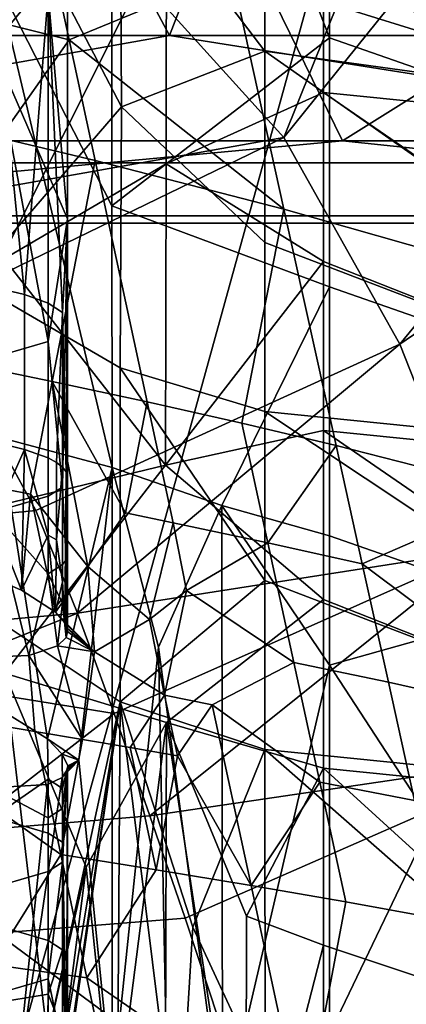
# Model space of a CAD drawing. Header units: millimetres. Extents: x -316 to 316, y -388 to 296.
# Tile 69 of 79: x 227.38 to 235, y 203.99 to 223.37. Entities that reach past the tile are written whole.
import ezdxf

# ---------------------------------------------------------------- set-up
doc = ezdxf.new("R2010")
doc.units = ezdxf.units.MM
doc.layers.add('Layer 01', color=7, linetype='Continuous', true_color=0x000000)

msp = doc.modelspace()

# ---------------------------------------------------------------- linework, layer by layer
at = {"layer": 'Layer 01'}
for points in [[(219.239, 203.135, 350.98), (221.085, 226.849, 315.751), (237.371, 267.942, 5), (237.371, 239.319, 5)], [(245.316, 223.057, 426.61), (239.207, 246.141, 543.172), (234.205, 227.684, 638.624)], [(245.316, 223.057, 426.61), (234.751, 234.453, 483.76), (239.207, 246.141, 543.172)], [(237.371, 239.319, 5), (221.165, 180.714, 314.229), (219.239, 203.135, 350.98)], [(237.371, 239.319, 5), (253.459, 189.16, 271.231), (221.165, 180.714, 314.229)], [(226.859, 222.812, 552.282), (228.324, 227.564, 554.947), (226.859, 234.997, 549.875)], [(224.187, 234.559, 483.739), (230.337, 223.057, 425.825), (215.357, 223.057, 425.04), (212.282, 234.677, 483.717)], [(224.187, 234.559, 483.739), (234.751, 234.453, 483.76), (230.337, 223.057, 425.825)], [(234.751, 234.453, 483.76), (245.316, 223.057, 426.61), (230.337, 223.057, 425.825)], [(226.94, 224.108, 622.134), (229.206, 234.122, 667.201), (229.198, 219.706, 606.396)], [(229.198, 219.706, 606.396), (229.206, 234.122, 667.201), (233.485, 223.006, 626.182)], [(233.485, 227.906, 646.845), (233.485, 223.006, 626.182), (229.206, 234.122, 667.201)], [(232.213, 232.275, 689.459), (232.213, 222.744, 649.263), (229.362, 226.489, 661.217)], [(232.213, 232.275, 689.459), (244.026, 227.759, 690.53), (244.026, 221.111, 662.492)], [(232.213, 232.275, 689.459), (244.026, 221.111, 662.492), (232.213, 222.744, 649.263)], [(233.367, 225.257, 661.509), (244.692, 220.795, 662.567), (244.692, 227.444, 690.605), (233.367, 231.905, 689.547)], [(228.808, 225.224, 808.478), (232.587, 221.05, 794.722), (235.871, 229.214, 800.978)], [(232.587, 221.05, 794.722), (237.525, 227.179, 793.975), (235.871, 229.214, 800.978)], [(235.243, 223.137, 618.81), (234.205, 227.684, 638.624), (232.372, 228.32, 638.639), (231.559, 224.286, 618.818)], [(237.528, 221.598, 626.516), (233.485, 223.006, 626.182), (233.485, 227.906, 646.845), (237.528, 226.497, 647.179)], [(234.205, 227.684, 638.624), (235.243, 223.137, 618.81), (245.316, 223.057, 426.61)], [(228.324, 219.446, 556.55), (228.324, 227.564, 554.947), (226.859, 222.812, 552.282)], [(228.324, 219.446, 556.55), (227.943, 223.876, 557.626), (228.324, 227.564, 554.947)], [(226.426, 227.31, 661.023), (229.386, 221.652, 640.85), (226.423, 218.218, 622.675)], [(226.426, 227.31, 661.023), (229.362, 226.489, 661.217), (229.386, 221.652, 640.85)], [(227.079, 218.662, 625.341), (230.269, 220.528, 637.267), (230.278, 226.22, 661.281), (227.08, 227.133, 661.065)], [(237.525, 227.179, 793.975), (232.587, 221.05, 794.722), (234.868, 216.978, 780.109), (239.893, 223.072, 779.101)], [(218.758, 220.979, 360.144), (233.738, 220.979, 360.929), (230.922, 226.738, 317.107), (221.085, 226.849, 315.751)], [(243.085, 226.821, 317.118), (230.922, 226.738, 317.107), (233.738, 220.979, 360.929)], [(248.717, 220.979, 361.714), (243.085, 226.821, 317.118), (233.738, 220.979, 360.929)], [(229.362, 226.489, 661.217), (232.213, 222.744, 649.263), (229.386, 221.652, 640.85)], [(230.269, 220.528, 637.267), (233.367, 221.933, 647.491), (233.367, 225.257, 661.509), (230.278, 226.22, 661.281)], [(227.844, 225.335, 618.824), (226.489, 223.436, 608.895), (228.356, 222.967, 608.898)], [(231.559, 224.286, 618.818), (227.844, 225.335, 618.824), (228.356, 222.967, 608.898)], [(219.563, 223.586, 813.146), (222.137, 221.567, 807.173), (228.808, 225.224, 808.478)], [(228.808, 225.224, 808.478), (222.137, 221.567, 807.173), (224.113, 219.547, 800.709)], [(232.587, 221.05, 794.722), (228.808, 225.224, 808.478), (224.113, 219.547, 800.709)], [(244.692, 220.795, 662.567), (233.367, 225.257, 661.509), (233.367, 221.933, 647.491)], [(226.859, 224.19, 559.217), (227.481, 217.955, 559.676), (226.859, 218.102, 560.42)], [(227.943, 223.876, 557.626), (227.481, 217.955, 559.676), (226.859, 224.19, 559.217)], [(232.588, 219.639, 598.984), (231.559, 224.286, 618.818), (228.356, 222.967, 608.898)], [(231.559, 224.286, 618.818), (232.588, 219.639, 598.984), (236.282, 218.589, 598.995), (235.243, 223.137, 618.81)], [(226.992, 215.145, 584.396), (224.531, 223.197, 615.445), (226.94, 224.108, 622.134), (229.204, 214.551, 584.662)], [(226.94, 224.108, 622.134), (229.198, 219.706, 606.396), (229.204, 214.551, 584.662)], [(227.481, 217.955, 559.676), (227.943, 223.876, 557.626), (227.943, 217.787, 558.828)], [(227.943, 223.876, 557.626), (228.227, 217.606, 557.908), (227.943, 217.787, 558.828)], [(228.324, 219.446, 556.55), (228.227, 217.606, 557.908), (227.943, 223.876, 557.626)], [(227, 221.042, 598.964), (228.356, 222.967, 608.898), (226.489, 223.436, 608.895), (225.128, 221.47, 598.956)], [(230.337, 223.057, 425.825), (216.2, 220.55, 408.961), (215.357, 223.057, 425.04)], [(246.159, 220.55, 410.531), (216.2, 220.55, 408.961), (230.337, 223.057, 425.825)], [(233.485, 223.006, 626.182), (233.485, 218.106, 605.519), (229.198, 219.706, 606.396)], [(230.337, 223.057, 425.825), (245.316, 223.057, 426.61), (246.159, 220.55, 410.531)], [(237.528, 216.698, 605.853), (233.485, 218.106, 605.519), (233.485, 223.006, 626.182), (237.528, 221.598, 626.516)], [(240.775, 221.011, 771.38), (239.893, 223.072, 779.101), (234.868, 216.978, 780.109)], [(227.943, 217.034, 555.076), (226.859, 222.812, 552.282), (226.859, 216.72, 553.485)], [(227.943, 217.034, 555.076), (228.324, 219.446, 556.55), (226.859, 222.812, 552.282)], [(228.356, 222.967, 608.898), (227, 221.042, 598.964), (228.868, 220.595, 598.971)], [(228.356, 222.967, 608.898), (228.868, 220.595, 598.971), (232.588, 219.639, 598.984)], [(229.386, 221.652, 640.85), (232.213, 222.744, 649.263), (232.213, 218.979, 633.384)], [(244.026, 214.463, 634.455), (232.213, 218.979, 633.384), (232.213, 222.744, 649.263)], [(244.026, 221.111, 662.492), (244.026, 214.463, 634.455), (232.213, 222.744, 649.263)], [(233.367, 221.933, 647.491), (230.269, 220.528, 637.267), (233.367, 218.609, 633.472)], [(233.367, 221.933, 647.491), (233.367, 218.609, 633.472), (244.692, 214.147, 634.53)], [(244.692, 214.147, 634.53), (244.692, 220.795, 662.567), (233.367, 221.933, 647.491)], [(229.386, 221.652, 640.85), (229.362, 216.517, 619.161), (226.423, 218.218, 622.675)], [(232.213, 215.654, 619.366), (229.362, 216.517, 619.161), (229.386, 221.652, 640.85), (232.213, 218.979, 633.384)], [(224.113, 219.547, 800.709), (225.563, 217.645, 794.263), (232.587, 221.05, 794.722)], [(232.587, 221.05, 794.722), (225.563, 217.645, 794.263), (227.704, 213.709, 780.09), (234.868, 216.978, 780.109)], [(233.738, 220.979, 360.929), (218.758, 220.979, 360.144), (217.909, 219.505, 376.35)], [(217.909, 219.505, 376.35), (247.868, 219.505, 377.92), (233.738, 220.979, 360.929)], [(228.023, 216.248, 579.103), (228.868, 220.595, 598.971), (227, 221.042, 598.964), (226.15, 216.633, 579.086)], [(248.717, 220.979, 361.714), (233.738, 220.979, 360.929), (247.868, 219.505, 377.92)], [(234.868, 216.978, 780.109), (236.469, 212.925, 764.931), (240.775, 221.011, 771.38)], [(216.2, 220.55, 408.961), (246.159, 220.55, 410.531), (247.012, 219.359, 394.247), (217.053, 219.359, 392.677)], [(230.256, 214.601, 612.253), (230.269, 220.528, 637.267), (227.079, 218.662, 625.341)], [(228.023, 216.248, 579.103), (229.892, 215.846, 579.119), (228.868, 220.595, 598.971)], [(231.756, 215.425, 579.135), (232.588, 219.639, 598.984), (228.868, 220.595, 598.971), (229.892, 215.846, 579.119)], [(233.367, 218.609, 633.472), (230.269, 220.528, 637.267), (230.256, 214.601, 612.253)], [(229.198, 219.706, 606.396), (233.485, 218.106, 605.519), (231.367, 213.806, 584.392), (229.204, 214.551, 584.662)], [(247.868, 219.505, 377.92), (217.909, 219.505, 376.35), (217.053, 219.359, 392.677), (247.012, 219.359, 394.247)], [(231.756, 215.425, 579.135), (233.617, 214.986, 579.151), (232.588, 219.639, 598.984)], [(232.588, 219.639, 598.984), (233.617, 214.986, 579.151), (237.32, 214.042, 579.18), (236.282, 218.589, 598.995)], [(227.943, 217.034, 555.076), (228.227, 214.169, 556.598), (228.324, 219.446, 556.55)], [(228.299, 212.74, 557.375), (228.324, 219.446, 556.55), (228.227, 214.169, 556.598)], [(228.324, 219.446, 556.55), (228.299, 214.467, 558.033), (228.227, 217.606, 557.908)], [(228.324, 219.446, 556.55), (228.299, 212.74, 557.375), (228.324, 211.328, 558.154)], [(228.324, 219.446, 556.55), (228.317, 211.391, 558.419), (228.299, 214.467, 558.033)], [(228.324, 219.446, 556.55), (228.324, 211.328, 558.154), (228.317, 211.391, 558.419)], [(232.213, 215.654, 619.366), (232.213, 218.979, 633.384), (244.026, 214.463, 634.455)], [(230.256, 214.601, 612.253), (227.079, 218.662, 625.341), (227.08, 213.836, 604.99)], [(233.367, 218.609, 633.472), (230.256, 214.601, 612.253), (233.367, 215.285, 619.453)], [(244.692, 214.147, 634.53), (233.367, 218.609, 633.472), (233.367, 215.285, 619.453)], [(229.362, 209.943, 591.44), (226.463, 211.871, 595.96), (226.423, 218.218, 622.675), (229.362, 216.517, 619.161)], [(226.859, 215.057, 561.021), (226.859, 218.102, 560.42), (227.481, 217.955, 559.676), (227.481, 214.911, 560.278)], [(227.481, 214.911, 560.278), (227.481, 217.955, 559.676), (227.943, 217.787, 558.828), (227.943, 214.743, 559.43)], [(233.485, 218.106, 605.519), (233.485, 213.207, 584.856), (231.367, 213.806, 584.392)], [(237.528, 211.798, 585.19), (233.485, 213.207, 584.856), (233.485, 218.106, 605.519), (237.528, 216.698, 605.853)], [(227.943, 217.787, 558.828), (228.227, 217.606, 557.908), (228.108, 214.654, 558.976), (227.943, 214.743, 559.43)], [(221.968, 217.191, 793.66), (224.043, 213.348, 779.73), (227.704, 213.709, 780.09), (225.563, 217.645, 794.263)], [(228.108, 214.654, 558.976), (228.227, 217.606, 557.908), (228.227, 214.561, 558.509)], [(228.227, 214.561, 558.509), (228.227, 217.606, 557.908), (228.299, 214.467, 558.033)], [(227.943, 213.988, 555.678), (227.943, 217.034, 555.076), (226.859, 216.72, 553.485), (226.859, 213.673, 554.087)], [(228.227, 214.169, 556.598), (227.943, 217.034, 555.076), (227.943, 213.988, 555.678)], [(234.868, 216.978, 780.109), (227.704, 213.709, 780.09), (228.522, 211.691, 772.542)], [(236.469, 212.925, 764.931), (234.868, 216.978, 780.109), (228.522, 211.691, 772.542)], [(227.598, 214.031, 569.161), (228.023, 216.248, 579.103), (226.15, 216.633, 579.086), (226.661, 214.211, 569.15)], [(229.362, 216.517, 619.161), (232.213, 215.654, 619.366), (232.213, 212.33, 605.347)], [(229.362, 216.517, 619.161), (232.213, 212.33, 605.347), (229.362, 209.943, 591.44)], [(227.598, 214.031, 569.161), (228.724, 212.606, 563.974), (228.023, 216.248, 579.103)], [(228.023, 216.248, 579.103), (228.724, 212.606, 563.974), (229.469, 213.66, 569.182)], [(229.892, 215.846, 579.119), (228.023, 216.248, 579.103), (229.469, 213.66, 569.182)], [(229.469, 213.66, 569.182), (230.404, 213.468, 569.193), (229.892, 215.846, 579.119)], [(230.404, 213.468, 569.193), (232.27, 213.072, 569.214), (231.756, 215.425, 579.135), (229.892, 215.846, 579.119)], [(244.026, 207.815, 606.418), (232.213, 212.33, 605.347), (232.213, 215.654, 619.366)], [(244.026, 214.463, 634.455), (244.026, 207.815, 606.418), (232.213, 215.654, 619.366)], [(233.367, 215.285, 619.453), (230.256, 214.601, 612.253), (233.367, 211.96, 605.435)], [(233.617, 214.986, 579.151), (231.756, 215.425, 579.135), (232.27, 213.072, 569.214)], [(233.367, 215.285, 619.453), (233.367, 211.96, 605.435), (244.692, 207.499, 606.493)], [(244.692, 207.499, 606.493), (244.692, 214.147, 634.53), (233.367, 215.285, 619.453)], [(227.93, 209.218, 560.553), (226.826, 209.899, 562.073), (226.992, 215.145, 584.396)], [(227.481, 214.911, 560.278), (226.859, 213.535, 561.321), (226.859, 215.057, 561.021)], [(226.992, 215.145, 584.396), (229.204, 214.551, 584.662), (227.93, 209.218, 560.553)], [(226.859, 213.535, 561.321), (227.481, 214.911, 560.278), (227.421, 212.14, 560.914)], [(227.943, 213.221, 559.73), (227.421, 212.14, 560.914), (227.481, 214.911, 560.278)], [(227.481, 214.911, 560.278), (227.943, 214.743, 559.43), (227.943, 213.221, 559.73)], [(233.617, 214.986, 579.151), (232.27, 213.072, 569.214), (234.131, 212.657, 569.234)], [(237.32, 214.042, 579.18), (233.617, 214.986, 579.151), (234.131, 212.657, 569.234)], [(227.943, 213.221, 559.73), (227.943, 214.743, 559.43), (228.108, 214.654, 558.976), (228.108, 213.131, 559.277)], [(230.256, 214.601, 612.253), (227.08, 213.836, 604.99), (227.087, 210.509, 590.968)], [(230.256, 214.601, 612.253), (227.087, 210.509, 590.968), (230.274, 209.535, 590.916), (233.367, 211.96, 605.435)], [(227.93, 209.218, 560.553), (229.204, 214.551, 584.662), (228.546, 208.798, 559.559)], [(228.227, 214.561, 558.509), (228.108, 213.131, 559.277), (228.108, 214.654, 558.976)], [(228.227, 214.561, 558.509), (228.226, 212.304, 558.963), (228.108, 213.131, 559.277)], [(228.227, 214.561, 558.509), (228.299, 214.467, 558.033), (228.274, 211.499, 558.845), (228.226, 212.304, 558.963)], [(228.274, 211.499, 558.845), (228.299, 214.467, 558.033), (228.317, 211.391, 558.419)], [(229.204, 214.551, 584.662), (229.207, 202.273, 532.889), (228.546, 208.798, 559.559)], [(229.204, 214.551, 584.662), (231.367, 213.806, 584.392), (230.117, 211.017, 570.947)], [(230.117, 211.017, 570.947), (229.207, 202.273, 532.889), (229.204, 214.551, 584.662)], [(227.421, 212.14, 560.914), (227.598, 214.031, 569.161), (226.661, 214.211, 569.15), (226.382, 212.572, 561.94)], [(228.227, 212.646, 556.899), (228.227, 214.169, 556.598), (227.943, 213.988, 555.678), (227.943, 212.464, 555.979)], [(228.227, 214.169, 556.598), (228.227, 212.646, 556.899), (228.299, 212.74, 557.375)], [(227.943, 212.464, 555.979), (227.943, 213.988, 555.678), (226.859, 213.673, 554.087)], [(227.598, 214.031, 569.161), (227.421, 212.14, 560.914), (228.092, 211.711, 559.612)], [(227.598, 214.031, 569.161), (228.092, 211.711, 559.612), (228.724, 212.606, 563.974)], [(237.32, 214.042, 579.18), (234.131, 212.657, 569.234), (238.359, 209.495, 559.365)], [(227.704, 213.709, 780.09), (224.043, 213.348, 779.73), (224.845, 211.357, 772.239), (228.522, 211.691, 772.542)], [(231.367, 213.806, 584.392), (231.375, 201.625, 533.036), (230.117, 211.017, 570.947)], [(231.367, 213.806, 584.392), (233.485, 213.207, 584.856), (233.487, 210.667, 574.148)], [(231.375, 201.625, 533.036), (231.367, 213.806, 584.392), (233.487, 210.667, 574.148)], [(225.527, 210.771, 553.688), (227.563, 210.857, 555.545), (226.859, 213.673, 554.087)], [(227.421, 212.14, 560.914), (226.382, 212.572, 561.94), (226.859, 213.535, 561.321)], [(226.859, 213.673, 554.087), (227.563, 210.857, 555.545), (227.943, 212.464, 555.979)], [(229.469, 213.66, 569.182), (228.724, 212.606, 563.974), (229.942, 211.566, 560.506), (230.404, 213.468, 569.193)], [(230.404, 213.468, 569.193), (229.942, 211.566, 560.506), (230.668, 212.135, 563.606)], [(232.27, 213.072, 569.214), (230.404, 213.468, 569.193), (230.668, 212.135, 563.606)], [(227.943, 213.221, 559.73), (228.092, 211.711, 559.612), (227.421, 212.14, 560.914)], [(227.943, 213.221, 559.73), (228.108, 213.131, 559.277), (228.092, 211.711, 559.612)], [(228.092, 211.711, 559.612), (228.108, 213.131, 559.277), (228.226, 212.304, 558.963)], [(233.487, 210.667, 574.148), (233.485, 213.207, 584.856), (237.528, 211.798, 585.19)], [(228.522, 211.691, 772.542), (229.242, 209.712, 765.057), (236.469, 212.925, 764.931)], [(236.469, 212.925, 764.931), (229.242, 209.712, 765.057), (229.949, 207.7, 757.431)], [(237.913, 208.876, 749.66), (236.469, 212.925, 764.931), (229.949, 207.7, 757.431)], [(232.783, 210.717, 559.292), (232.27, 213.072, 569.214), (230.668, 212.135, 563.606)], [(232.783, 210.717, 559.292), (234.646, 210.328, 559.317), (234.131, 212.657, 569.234), (232.27, 213.072, 569.214)], [(228.298, 211.21, 557.628), (228.299, 212.74, 557.375), (228.227, 212.646, 556.899), (228.227, 211.885, 557.049)], [(228.299, 212.74, 557.375), (228.298, 211.21, 557.628), (228.324, 211.328, 558.154)], [(228.227, 212.646, 556.899), (227.943, 212.464, 555.979), (228.227, 211.885, 557.049)], [(228.856, 210.926, 556.848), (228.724, 212.606, 563.974), (228.092, 211.711, 559.612)], [(229.942, 211.566, 560.506), (228.724, 212.606, 563.974), (228.856, 210.926, 556.848)], [(238.359, 209.495, 559.365), (234.131, 212.657, 569.234), (234.646, 210.328, 559.317)], [(228.13, 211.048, 556.803), (227.943, 212.464, 555.979), (227.563, 210.857, 555.545)], [(228.13, 211.048, 556.803), (228.227, 211.885, 557.049), (227.943, 212.464, 555.979)], [(228.274, 211.499, 558.845), (228.092, 211.711, 559.612), (228.226, 212.304, 558.963)], [(229.362, 209.943, 591.44), (232.213, 212.33, 605.347), (232.213, 209.006, 591.328)], [(232.213, 209.006, 591.328), (232.213, 212.33, 605.347), (244.026, 207.815, 606.418)], [(230.668, 212.135, 563.606), (229.942, 211.566, 560.506), (230.237, 210.074, 554.29)], [(231.172, 209.886, 554.243), (232.783, 210.717, 559.292), (230.668, 212.135, 563.606), (230.237, 210.074, 554.29)], [(233.367, 211.96, 605.435), (230.274, 209.535, 590.916), (233.367, 208.636, 591.416)], [(244.692, 207.499, 606.493), (233.367, 211.96, 605.435), (233.367, 208.636, 591.416)], [(227.929, 203.329, 561.719), (226.826, 204.009, 563.237), (226.463, 211.871, 595.96), (229.362, 209.943, 591.44)], [(228.298, 211.21, 557.628), (228.227, 211.885, 557.049), (228.13, 211.048, 556.803)], [(235.492, 207.586, 564.17), (233.487, 210.667, 574.148), (237.528, 211.798, 585.19)], [(228.522, 211.691, 772.542), (224.845, 211.357, 772.239), (225.212, 210.364, 768.469)], [(229.242, 209.712, 765.057), (228.522, 211.691, 772.542), (225.212, 210.364, 768.469)], [(228.856, 210.926, 556.848), (228.092, 211.711, 559.612), (228.274, 211.499, 558.845)], [(230.237, 210.074, 554.29), (229.942, 211.566, 560.506), (228.856, 210.926, 556.848)], [(228.317, 211.391, 558.419), (228.856, 210.926, 556.848), (228.274, 211.499, 558.845)], [(228.856, 210.926, 556.848), (228.317, 211.391, 558.419), (228.324, 211.328, 558.154)], [(228.856, 210.926, 556.848), (228.298, 211.21, 557.628), (228.13, 211.048, 556.803)], [(228.856, 210.926, 556.848), (228.324, 211.328, 558.154), (228.298, 211.21, 557.628)], [(228.621, 209.205, 549.295), (228.13, 211.048, 556.803), (227.563, 210.857, 555.545)], [(228.856, 210.926, 556.848), (228.13, 211.048, 556.803), (228.621, 209.205, 549.295)], [(230.296, 201.959, 532.988), (229.207, 202.273, 532.889), (230.117, 211.017, 570.947)], [(230.117, 211.017, 570.947), (231.375, 201.625, 533.036), (230.296, 201.959, 532.988)], [(227.563, 210.857, 555.545), (225.527, 210.771, 553.688), (226.747, 209.518, 549.264), (227.684, 209.363, 549.28)], [(227.684, 209.363, 549.28), (228.621, 209.205, 549.295), (227.563, 210.857, 555.545)], [(228.856, 210.926, 556.848), (228.621, 209.205, 549.295), (229.558, 209.043, 549.31), (230.237, 210.074, 554.29)], [(233.296, 208.362, 549.371), (232.783, 210.717, 559.292), (231.172, 209.886, 554.243)], [(233.487, 210.667, 574.148), (233.485, 203.407, 543.531), (231.375, 201.625, 533.036)], [(233.296, 208.362, 549.371), (235.161, 207.999, 549.4), (234.646, 210.328, 559.317), (232.783, 210.717, 559.292)], [(233.487, 210.667, 574.148), (235.492, 207.586, 564.17), (233.485, 203.407, 543.531)], [(227.087, 210.509, 590.968), (226.826, 204.009, 563.237), (227.929, 203.329, 561.719)], [(230.274, 209.535, 590.916), (227.087, 210.509, 590.968), (228.693, 206.693, 576.877)], [(228.693, 206.693, 576.877), (227.087, 210.509, 590.968), (227.929, 203.329, 561.719)], [(226.254, 207.392, 757.152), (229.242, 209.712, 765.057), (225.212, 210.364, 768.469)], [(234.646, 210.328, 559.317), (235.161, 207.999, 549.4), (238.359, 209.495, 559.365)], [(230.237, 210.074, 554.29), (229.558, 209.043, 549.31), (230.493, 208.878, 549.326)], [(231.172, 209.886, 554.243), (230.237, 210.074, 554.29), (230.493, 208.878, 549.326)], [(226.826, 209.899, 562.073), (227.93, 209.218, 560.553), (227.943, 208.419, 560.679), (226.859, 207.676, 562.479)], [(227.929, 203.329, 561.719), (229.362, 209.943, 591.44), (228.223, 203.024, 560.809)], [(228.223, 203.024, 560.809), (229.362, 209.943, 591.44), (228.315, 202.851, 560.197)], [(228.315, 202.851, 560.197), (229.362, 209.943, 591.44), (228.324, 202.761, 559.828)], [(228.324, 202.761, 559.828), (229.362, 209.943, 591.44), (229.281, 198.263, 542.075)], [(229.281, 198.263, 542.075), (229.362, 209.943, 591.44), (230.506, 200.755, 554.187)], [(229.362, 209.943, 591.44), (232.213, 209.006, 591.328), (230.796, 205.513, 574.649)], [(230.506, 200.755, 554.187), (229.362, 209.943, 591.44), (230.796, 205.513, 574.649)], [(231.941, 206.329, 539.414), (231.172, 209.886, 554.243), (230.493, 208.878, 549.326)], [(233.296, 208.362, 549.371), (231.172, 209.886, 554.243), (231.941, 206.329, 539.414)], [(226.254, 207.392, 757.152), (229.949, 207.7, 757.431), (229.242, 209.712, 765.057)], [(226.747, 209.518, 549.264), (226.059, 208.445, 544.266), (228.196, 206.937, 539.344), (227.684, 209.363, 549.28)], [(230.274, 209.535, 590.916), (228.693, 206.693, 576.877), (229.236, 201.443, 555.426)], [(230.274, 209.535, 590.916), (229.236, 201.443, 555.426), (230.237, 196.531, 536.029)], [(230.274, 209.535, 590.916), (230.237, 196.531, 536.029), (231.836, 199.211, 549.494)], [(233.367, 208.636, 591.416), (230.274, 209.535, 590.916), (231.853, 205.726, 576.993)], [(231.836, 199.211, 549.494), (231.853, 205.726, 576.993), (230.274, 209.535, 590.916)], [(228.621, 209.205, 549.295), (227.684, 209.363, 549.28), (228.196, 206.937, 539.344)], [(228.546, 208.798, 559.559), (228.223, 208.915, 559.646), (227.93, 209.218, 560.553)], [(227.943, 208.419, 560.679), (227.93, 209.218, 560.553), (228.223, 208.915, 559.646), (228.227, 208.237, 559.758)], [(228.621, 209.205, 549.295), (228.196, 206.937, 539.344), (230.07, 206.639, 539.38), (229.558, 209.043, 549.31)], [(230.493, 208.878, 549.326), (229.558, 209.043, 549.31), (230.07, 206.639, 539.38)], [(228.223, 208.915, 559.646), (228.546, 208.798, 559.559), (228.333, 208.684, 558.828)], [(228.333, 208.684, 558.828), (228.227, 208.237, 559.758), (228.223, 208.915, 559.646)], [(229.949, 207.7, 757.431), (230.64, 205.688, 749.803), (237.913, 208.876, 749.66)], [(230.07, 206.639, 539.38), (231.941, 206.329, 539.414), (230.493, 208.878, 549.326)], [(237.913, 208.876, 749.66), (230.64, 205.688, 749.803), (231.966, 201.671, 734.547), (239.287, 204.832, 734.381)], [(232.213, 209.006, 591.328), (232.22, 202.438, 563.642), (230.796, 205.513, 574.649)], [(238.486, 203.504, 577.826), (232.22, 202.438, 563.642), (232.213, 209.006, 591.328)], [(238.486, 203.504, 577.826), (232.213, 209.006, 591.328), (244.026, 207.815, 606.418), (244.026, 201.166, 578.381)], [(228.546, 208.798, 559.559), (229.207, 202.273, 532.889), (227.293, 202.214, 530.226), (228.22, 208.452, 557.689)], [(228.22, 208.452, 557.689), (228.318, 208.605, 558.46), (228.546, 208.798, 559.559)], [(228.227, 208.237, 559.758), (228.333, 208.684, 558.828), (228.324, 208.656, 558.681)], [(228.227, 206.789, 558.056), (228.324, 208.656, 558.681), (228.318, 208.605, 558.46)], [(228.308, 202.669, 559.416), (228.324, 208.656, 558.681), (228.227, 206.789, 558.056)], [(228.324, 208.656, 558.681), (228.227, 207.18, 559.967), (228.227, 208.237, 559.758)], [(228.227, 207.18, 559.967), (228.324, 208.656, 558.681), (228.315, 202.851, 560.197)], [(228.324, 202.761, 559.828), (228.324, 208.656, 558.681), (228.308, 202.669, 559.416)], [(228.324, 208.656, 558.681), (228.324, 202.761, 559.828), (228.315, 202.851, 560.197)], [(228.324, 208.656, 558.681), (228.546, 208.798, 559.559), (228.318, 208.605, 558.46)], [(228.324, 208.656, 558.681), (228.333, 208.684, 558.828), (228.546, 208.798, 559.559)], [(228.22, 208.452, 557.689), (228.227, 207.845, 557.847), (228.318, 208.605, 558.46)], [(228.227, 206.789, 558.056), (228.318, 208.605, 558.46), (228.227, 207.845, 557.847)], [(231.853, 205.726, 576.993), (233.364, 205.155, 576.727), (233.367, 208.636, 591.416)], [(233.367, 208.636, 591.416), (233.364, 205.155, 576.727), (239.398, 203.149, 577.91)], [(244.692, 207.499, 606.493), (233.367, 208.636, 591.416), (239.398, 203.149, 577.91), (244.692, 200.851, 578.455)], [(228.196, 206.937, 539.344), (226.059, 208.445, 544.266), (226.833, 204.777, 529.369)], [(227.293, 202.214, 530.226), (226.824, 208.252, 555.122), (227.93, 208.319, 556.766)], [(226.824, 208.252, 555.122), (227.943, 207.663, 556.927), (227.93, 208.319, 556.766)], [(226.859, 207.676, 562.479), (227.943, 208.419, 560.679), (227.943, 207.362, 560.887)], [(227.93, 208.319, 556.766), (228.22, 208.452, 557.689), (227.293, 202.214, 530.226)], [(228.22, 208.452, 557.689), (227.93, 208.319, 556.766), (227.943, 207.663, 556.927), (228.227, 207.845, 557.847)], [(227.943, 207.362, 560.887), (227.943, 208.419, 560.679), (228.227, 208.237, 559.758), (228.227, 207.18, 559.967)], [(233.296, 208.362, 549.371), (231.941, 206.329, 539.414), (233.81, 206.006, 539.449)], [(233.81, 206.006, 539.449), (235.676, 205.669, 539.483), (235.161, 207.999, 549.4), (233.296, 208.362, 549.371)], [(227.943, 207.663, 556.927), (226.824, 208.252, 555.122), (226.859, 206.293, 555.544), (227.943, 206.607, 557.135)], [(229.949, 207.7, 757.431), (226.254, 207.392, 757.152), (226.937, 205.392, 749.527), (230.64, 205.688, 749.803)], [(228.227, 206.789, 558.056), (228.227, 207.845, 557.847), (227.943, 207.663, 556.927), (227.943, 206.607, 557.135)], [(226.859, 205.563, 562.896), (226.859, 207.676, 562.479), (227.943, 207.362, 560.887), (227.943, 205.249, 561.304)], [(233.485, 203.407, 543.531), (235.492, 207.586, 564.17), (235.543, 201.492, 538.548)], [(228.227, 205.067, 560.384), (227.943, 205.249, 561.304), (227.943, 207.362, 560.887), (228.227, 207.18, 559.967)], [(228.227, 207.18, 559.967), (228.315, 202.851, 560.197), (228.227, 205.067, 560.384)], [(228.196, 206.937, 539.344), (226.833, 204.777, 529.369), (228.709, 204.512, 529.409)], [(230.07, 206.639, 539.38), (228.196, 206.937, 539.344), (228.709, 204.512, 529.409)], [(227.943, 204.495, 557.553), (228.233, 203.129, 558.801), (228.227, 206.789, 558.056)], [(227.943, 204.495, 557.553), (228.227, 206.789, 558.056), (227.943, 206.607, 557.135)], [(228.233, 203.129, 558.801), (228.308, 202.669, 559.416), (228.227, 206.789, 558.056)], [(227.943, 204.495, 557.553), (227.943, 206.607, 557.135), (226.859, 206.293, 555.544), (226.859, 204.181, 555.961)], [(228.223, 203.024, 560.809), (228.693, 206.693, 576.877), (227.929, 203.329, 561.719)], [(228.693, 206.693, 576.877), (228.223, 203.024, 560.809), (229.236, 201.443, 555.426)], [(230.07, 206.639, 539.38), (228.709, 204.512, 529.409), (232.967, 201.568, 519.562), (231.941, 206.329, 539.414)], [(233.81, 206.006, 539.449), (231.941, 206.329, 539.414), (232.967, 201.568, 519.562)], [(233.81, 206.006, 539.449), (232.967, 201.568, 519.562), (236.706, 201.009, 519.65), (235.676, 205.669, 539.483)], [(227.943, 204.193, 561.513), (226.826, 204.009, 563.237), (226.859, 205.563, 562.896), (227.943, 205.249, 561.304)], [(230.64, 205.688, 749.803), (226.937, 205.392, 749.527), (231.966, 201.671, 734.547)], [(233.364, 205.155, 576.727), (231.853, 205.726, 576.993), (231.836, 199.211, 549.494)], [(226.937, 205.392, 749.527), (224.521, 202.87, 737.752), (231.966, 201.671, 734.547)], [(230.796, 205.513, 574.649), (232.22, 202.438, 563.642), (230.506, 200.755, 554.187)], [(228.227, 205.067, 560.384), (227.943, 204.193, 561.513), (227.943, 205.249, 561.304)], [(228.227, 205.067, 560.384), (228.226, 203.482, 560.701), (227.943, 204.193, 561.513)], [(228.315, 202.851, 560.197), (228.226, 203.482, 560.701), (228.227, 205.067, 560.384)], [(233.364, 205.155, 576.727), (231.836, 199.211, 549.494), (233.361, 201.82, 562.659)], [(239.398, 199.825, 563.892), (239.398, 203.149, 577.91), (233.364, 205.155, 576.727), (233.361, 201.82, 562.659)], [(227.346, 202.331, 519.43), (229.221, 202.086, 519.474), (228.709, 204.512, 529.409), (226.833, 204.777, 529.369)], [(239.287, 204.832, 734.381), (231.966, 201.671, 734.547), (233.209, 197.665, 719.288), (240.579, 200.797, 719.096)], [(227.943, 203.439, 557.761), (227.943, 204.495, 557.553), (226.859, 204.181, 555.961), (226.824, 202.361, 556.285)], [(227.943, 204.495, 557.553), (227.943, 203.439, 557.761), (228.233, 203.129, 558.801)], [(228.709, 204.512, 529.409), (229.221, 202.086, 519.474), (232.967, 201.568, 519.562)], [(227.929, 203.329, 561.719), (226.826, 204.009, 563.237), (227.943, 204.193, 561.513)], [(226.859, 202.426, 563.515), (226.826, 204.009, 563.237), (227.929, 203.329, 561.719), (227.943, 202.112, 561.924)], [(228.226, 203.482, 560.701), (227.929, 203.329, 561.719), (227.943, 204.193, 561.513)]]:
    msp.add_3dface(points, dxfattribs=at)

doc.saveas('drawing.dxf')
